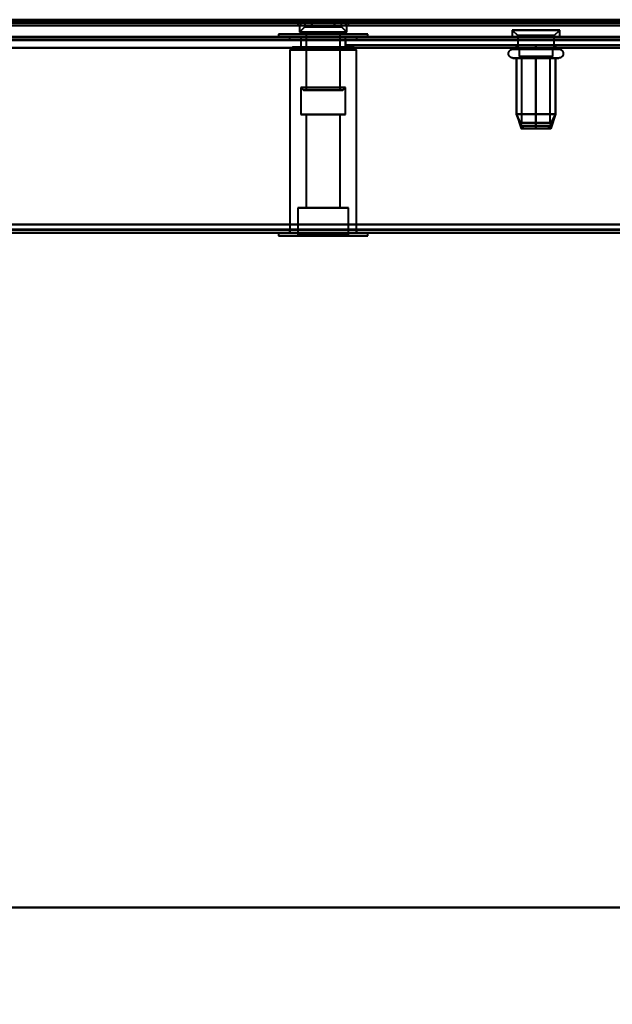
# Model space of a CAD drawing. Header units: millimetres. Extents: x -695 to 695, y -1115 to 611.
# Tile 45 of 87: x 24 to 130, y -500 to -324. Entities that reach past the tile are written whole.
import ezdxf

# ---------------------------------------------------------------- set-up
doc = ezdxf.new("R2010")
doc.units = ezdxf.units.MM
doc.layers.add('A-GENM', color=13, linetype='Continuous', lineweight=40)
doc.layers.add('G-IMPT', color=8, linetype='Continuous', lineweight=40)

# ---------------------------------------------------------------- blocks, each defined once
blk = doc.blocks.new('Nexa Toit - 700-751584-Niveau de réf_')
at = {"layer": 'A-GENM'}
for p, q in [((-655, -482.5), (655, -482.5)), ((655, -482.5), (-655, -482.5))]:
    blk.add_line(p, q, dxfattribs=at)
blk = doc.blocks.new('Maintenance r21 - Maintenance r21-751643-Niveau de réf_')
at = {"layer": 'A-GENM'}
for p, q in [((-535, -361.5), (535, -361.5)), ((535, -361.5), (-535, -361.5))]:
    blk.add_line(p, q, dxfattribs=at)
blk = doc.blocks.new('NEXA 700 CALQUES_dwg-751640-Niveau de réf_')
at = {"layer": 'G-IMPT'}
for p, q in [((73.53, -334), (73.53, -334.5)), ((73.53, -334), (73.53, -335)), ((73.53, -334), (78.03, -334)), ((78.03, -334), (73.53, -334)), ((73.53, -334), (82.53, -334)), ((73.53, -334), (82.53, -334)), ((78.03, -334), (73.53, -334)), ((74.78, -334), (74.78, -335.2)), ((74.78, -334), (74.78, -335.2)), ((74.78, -334), (81.28, -334)), ((74.78, -334), (81.28, -334)), ((79.66, -334), (74.78, -334)), ((74.78, -334), (81.28, -334)), ((74.78, -334), (81.28, -334)), ((81.28, -334), (74.78, -334)), ((81.28, -334), (74.78, -334)), ((81.28, -334), (76.41, -334)), ((78.03, -334), (82.53, -334)), ((82.53, -334), (78.03, -334)), ((82.53, -334), (78.03, -334)), ((82.53, -334), (78.03, -334)), ((81.28, -334), (79.66, -334)), ((81.28, -335.2), (81.28, -334)), ((81.28, -335.2), (81.28, -334)), ((82.53, -334.5), (82.53, -334)), ((82.53, -335), (82.53, -334)), ((-536.37, -335), (532.43, -335)), ((-500.87, -334.5), (496.93, -334.5)), ((82.53, -334.5), (73.53, -334.5)), ((82.53, -334.5), (73.53, -334.5)), ((73.53, -334.5), (78.03, -334.5)), ((73.53, -335), (78.03, -335)), ((73.53, -335), (78.03, -335)), ((82.53, -335), (73.53, -335)), ((82.53, -335), (73.53, -335)), ((73.78, -335), (73.78, -336.2)), ((73.78, -335), (73.78, -336.2)), ((73.78, -335), (80.16, -335)), ((80.16, -335), (73.78, -335)), ((73.78, -335), (82.28, -335)), ((73.78, -335), (82.28, -335)), ((82.28, -335), (73.78, -335)), ((82.28, -335), (73.78, -335)), ((74.78, -335.2), (73.78, -336.2)), ((74.78, -335.2), (73.78, -336.2)), ((74.78, -335.2), (79.66, -335.2)), ((79.66, -335.2), (74.78, -335.2)), ((74.78, -335.2), (81.28, -335.2)), ((74.78, -335.2), (81.28, -335.2)), ((81.28, -335.2), (74.78, -335.2)), ((81.28, -335.2), (74.78, -335.2)), ((75.91, -335), (82.28, -335)), ((82.28, -335), (75.91, -335)), ((76.41, -335.2), (81.28, -335.2)), ((81.28, -335.2), (76.41, -335.2)), ((78.03, -334.5), (82.53, -334.5)), ((78.03, -334.5), (82.53, -334.5)), ((78.03, -335), (82.53, -335)), ((82.28, -336.2), (81.28, -335.2)), ((82.28, -336.2), (81.28, -335.2)), ((82.28, -336.2), (82.28, -335)), ((82.28, -336.2), (82.28, -335)), ((531.93, -337), (-219.87, -337)), ((70.03, -336.55), (70.03, -337)), ((70.03, -336.55), (70.03, -337)), ((86.03, -336.55), (70.03, -336.55)), ((86.03, -336.55), (70.03, -336.55)), ((86.03, -336.55), (70.03, -336.55)), ((86.03, -336.55), (70.03, -336.55)), ((70.03, -336.55), (78.03, -336.55)), ((70.03, -336.55), (78.03, -336.55)), ((78.03, -337), (70.03, -337)), ((78.03, -337), (70.03, -337)), ((70.03, -337), (86.03, -337)), ((70.03, -337), (86.03, -337)), ((70.03, -337), (86.03, -337)), ((70.03, -337), (86.03, -337)), ((72.03, -337), (72.03, -337.5)), ((72.03, -337), (84.03, -337)), ((72.03, -337), (84.03, -337)), ((84.03, -337), (72.03, -337)), ((84.03, -337), (72.03, -337)), ((72.03, -337.5), (84.03, -337.5)), ((72.03, -337.5), (84.03, -337.5)), ((84.03, -337.5), (72.03, -337.5)), ((84.03, -337.5), (72.03, -337.5)), ((73.78, -336.2), (80.16, -336.2)), ((80.16, -336.2), (73.78, -336.2)), ((73.78, -336.2), (82.28, -336.2)), ((73.78, -336.2), (82.28, -336.2)), ((82.28, -336.2), (73.78, -336.2)), ((82.28, -336.2), (73.78, -336.2)), ((74.03, -337), (74.03, -338.85)), ((74.03, -337), (79.05, -337)), ((79.05, -337), (74.03, -337)), ((74.03, -337.5), (74.03, -338.85)), ((74.03, -337.5), (79.05, -337.5)), ((74.03, -337.5), (77.01, -337.5)), ((82.03, -337.5), (74.03, -337.5)), ((82.03, -337.5), (74.03, -337.5)), ((74.98, -336.55), (74.98, -337)), ((74.98, -336.55), (74.98, -346.55)), ((78.81, -336.55), (74.98, -336.55)), ((78.81, -336.55), (74.98, -336.55)), ((74.98, -336.55), (80.98, -336.55)), ((74.98, -336.55), (80.98, -336.55)), ((81.08, -337), (74.98, -337)), ((81.08, -337), (74.98, -337)), ((74.98, -337), (78.81, -337)), ((74.98, -337), (77.26, -337)), ((74.98, -337.5), (74.98, -346.55)), ((74.98, -337.5), (81.08, -337.5)), ((74.98, -337.5), (81.08, -337.5)), ((77.26, -337.5), (74.98, -337.5)), ((78.81, -337.5), (74.98, -337.5)), ((75.08, -336.55), (81.08, -336.55)), ((75.08, -336.55), (81.08, -336.55)), ((75.91, -336.2), (82.28, -336.2)), ((82.28, -336.2), (75.91, -336.2)), ((77.01, -337), (82.03, -337)), ((82.03, -337), (77.01, -337)), ((77.01, -337.5), (82.03, -337.5)), ((80.98, -336.55), (77.26, -336.55)), ((80.98, -336.55), (77.26, -336.55)), ((77.26, -337), (81.08, -337)), ((81.08, -337.5), (77.26, -337.5)), ((78.03, -336.55), (86.03, -336.55)), ((78.03, -336.55), (86.03, -336.55)), ((78.03, -336.55), (86.03, -336.55)), ((78.03, -336.55), (86.03, -336.55)), ((86.03, -337), (78.03, -337)), ((86.03, -337), (78.03, -337)), ((86.03, -337), (78.03, -337)), ((86.03, -337), (78.03, -337)), ((81.08, -336.55), (78.81, -336.55)), ((81.08, -336.55), (78.81, -336.55)), ((81.08, -337), (81.08, -336.55)), ((81.08, -346.55), (81.08, -336.55)), ((81.08, -346.55), (81.08, -337.5)), ((82.03, -338.85), (82.03, -337)), ((82.03, -338.85), (82.03, -337.5)), ((84.03, -337.5), (84.03, -337)), ((86.03, -337), (86.03, -336.55)), ((86.03, -337), (86.03, -336.55)), ((111.78, -335.8), (112.78, -336.8)), ((111.78, -335.8), (111.78, -337)), ((119.71, -335.8), (111.78, -335.8)), ((111.78, -335.8), (119.71, -335.8)), ((119.71, -337), (111.78, -337)), ((111.78, -337), (119.71, -337)), ((120.28, -335.8), (112.35, -335.8)), ((112.35, -335.8), (120.28, -335.8)), ((120.28, -337), (112.35, -337)), ((112.35, -337), (120.28, -337)), ((112.78, -336.8), (112.78, -339.21)), ((118.84, -336.8), (112.78, -336.8)), ((112.78, -336.8), (118.84, -336.8)), ((119.28, -336.8), (113.22, -336.8)), ((113.22, -336.8), (119.28, -336.8)), ((119.28, -336.8), (120.28, -335.8)), ((119.28, -339.21), (119.28, -336.8)), ((120.28, -337), (120.28, -335.8)), ((72.56, -338.85), (72.06, -339.35)), ((72.56, -338.85), (72.06, -339.35)), ((78.03, -338.85), (72.56, -338.85)), ((72.56, -338.85), (78.03, -338.85)), ((72.56, -338.85), (78.03, -338.85)), ((78.03, -338.85), (72.56, -338.85)), ((74.03, -338.85), (78.03, -338.85)), ((78.03, -338.85), (74.03, -338.85)), ((74.03, -338.85), (78.03, -338.85)), ((78.03, -338.85), (74.03, -338.85)), ((82.03, -338.85), (77.01, -338.85)), ((82.03, -338.85), (77.01, -338.85)), ((83.51, -338.85), (78.03, -338.85)), ((78.03, -338.85), (82.03, -338.85)), ((79.05, -338.85), (78.03, -338.85)), ((78.03, -338.85), (83.51, -338.85)), ((78.03, -338.85), (83.51, -338.85)), ((83.51, -338.85), (78.03, -338.85)), ((78.03, -338.85), (82.03, -338.85)), ((79.05, -338.85), (78.03, -338.85)), ((84.01, -339.35), (83.51, -338.85)), ((84.01, -339.35), (83.51, -338.85)), ((111.93, -339.21), (119.58, -339.21)), ((112.48, -339.21), (118.08, -339.21)), ((117.66, -339.21), (112.78, -339.21)), ((112.78, -339.21), (118.84, -339.21)), ((113.03, -339.21), (113.03, -340.5)), ((117.53, -339.21), (113.03, -339.21)), ((113.03, -339.21), (117.53, -339.21)), ((113.22, -339.21), (117.66, -339.21)), ((119.28, -339.21), (114.41, -339.21)), ((119.03, -339.21), (114.53, -339.21)), ((114.53, -339.21), (119.03, -339.21)), ((117.66, -339.21), (119.28, -339.21)), ((118.08, -339.21), (120.13, -339.21)), ((119.03, -340.5), (119.03, -339.21)), ((72.06, -339.35), (72.06, -372)), ((72.06, -339.35), (72.06, -372)), ((78.03, -339.35), (72.06, -339.35)), ((78.03, -339.35), (72.06, -339.35)), ((72.06, -339.35), (78.03, -339.35)), ((72.06, -339.35), (78.03, -339.35)), ((84.01, -339.35), (78.03, -339.35)), ((84.01, -339.35), (78.03, -339.35)), ((78.03, -339.35), (84.01, -339.35)), ((78.03, -339.35), (84.01, -339.35)), ((84.01, -372), (84.01, -339.35)), ((84.01, -372), (84.01, -339.35)), ((119.58, -340.8), (111.93, -340.8)), ((118.08, -340.8), (112.48, -340.8)), ((118.63, -340.5), (113.03, -340.5)), ((113.03, -340.5), (117.53, -340.5)), ((119.03, -340.5), (113.43, -340.5)), ((113.48, -340.5), (113.48, -352.39)), ((118.24, -340.5), (113.48, -340.5)), ((113.48, -340.5), (118.24, -340.5)), ((118.58, -340.5), (113.82, -340.5)), ((113.82, -340.5), (118.58, -340.5)), ((114.53, -340.5), (118.63, -340.5)), ((117.53, -340.5), (119.03, -340.5)), ((120.13, -340.8), (118.08, -340.8)), ((118.58, -352.39), (118.58, -340.5)), ((74.03, -346.05), (74.53, -346.55)), ((74.03, -346.05), (74.03, -350.85)), ((74.03, -346.05), (74.03, -350.85)), ((74.03, -346.05), (74.53, -346.55)), ((74.03, -346.05), (79.05, -346.05)), ((74.03, -346.05), (77.01, -346.05)), ((77.01, -346.05), (74.03, -346.05)), ((79.05, -346.05), (74.03, -346.05)), ((77.01, -346.05), (74.03, -346.05)), ((79.05, -346.05), (74.03, -346.05)), ((74.03, -346.05), (79.05, -346.05)), ((74.03, -346.05), (77.01, -346.05)), ((77.01, -346.05), (82.03, -346.05)), ((82.03, -346.05), (77.01, -346.05)), ((82.03, -346.05), (77.01, -346.05)), ((77.01, -346.05), (82.03, -346.05)), ((81.53, -346.55), (82.03, -346.05)), ((81.53, -346.55), (82.03, -346.05)), ((82.03, -350.85), (82.03, -346.05)), ((82.03, -350.85), (82.03, -346.05)), ((74.53, -346.55), (78.92, -346.55)), ((78.92, -346.55), (74.53, -346.55)), ((78.92, -346.55), (74.53, -346.55)), ((74.53, -346.55), (78.92, -346.55)), ((74.98, -346.55), (78.81, -346.55)), ((80.98, -346.55), (74.98, -346.55)), ((80.98, -346.55), (74.98, -346.55)), ((74.98, -346.55), (78.81, -346.55)), ((81.08, -346.55), (75.08, -346.55)), ((81.08, -346.55), (75.08, -346.55)), ((77.14, -346.55), (81.53, -346.55)), ((81.53, -346.55), (77.14, -346.55)), ((81.53, -346.55), (77.14, -346.55)), ((77.14, -346.55), (81.53, -346.55)), ((77.26, -346.55), (80.98, -346.55)), ((77.26, -346.55), (80.98, -346.55)), ((78.81, -346.55), (81.08, -346.55)), ((78.81, -346.55), (81.08, -346.55)), ((74.03, -350.85), (79.05, -350.85)), ((74.03, -350.85), (79.05, -350.85)), ((78.03, -350.85), (74.03, -350.85)), ((78.03, -350.85), (74.03, -350.85)), ((74.98, -350.85), (74.98, -367.55)), ((74.98, -350.85), (74.98, -367.55)), ((74.98, -350.85), (78.03, -350.85)), ((74.98, -350.85), (78.03, -350.85)), ((78.81, -350.85), (74.98, -350.85)), ((78.81, -350.85), (74.98, -350.85)), ((77.01, -350.85), (78.03, -350.85)), ((77.01, -350.85), (78.03, -350.85)), ((78.03, -350.85), (77.26, -350.85)), ((78.03, -350.85), (77.26, -350.85)), ((78.03, -350.85), (82.03, -350.85)), ((78.03, -350.85), (82.03, -350.85)), ((82.03, -350.85), (78.03, -350.85)), ((78.03, -350.85), (81.08, -350.85)), ((82.03, -350.85), (78.03, -350.85)), ((78.03, -350.85), (81.08, -350.85)), ((81.08, -350.85), (78.03, -350.85)), ((81.08, -350.85), (78.03, -350.85)), ((81.08, -367.55), (81.08, -350.85)), ((81.08, -367.55), (81.08, -350.85)), ((112.54, -350.81), (113.39, -353.39)), ((119.53, -350.81), (118.67, -353.39)), ((118.24, -352.39), (113.48, -352.39)), ((113.48, -352.39), (118.24, -352.39)), ((113.7, -352.89), (113.7, -353.39)), ((113.7, -352.89), (118.35, -352.89)), ((118.35, -352.89), (113.7, -352.89)), ((113.71, -352.89), (118.36, -352.89)), ((118.36, -352.89), (113.71, -352.89)), ((118.58, -352.39), (113.82, -352.39)), ((113.82, -352.39), (118.58, -352.39)), ((118.36, -353.39), (118.36, -352.89)), ((113.7, -353.39), (118.35, -353.39)), ((118.35, -353.39), (113.7, -353.39)), ((113.71, -353.39), (118.36, -353.39)), ((118.36, -353.39), (113.71, -353.39)), ((73.53, -367.55), (73.53, -372.35)), ((73.53, -367.55), (73.53, -372.35)), ((73.53, -367.55), (82.53, -367.55)), ((73.53, -367.55), (82.53, -367.55)), ((73.53, -367.55), (82.53, -367.55)), ((73.53, -367.55), (82.53, -367.55)), ((78.03, -367.55), (73.53, -367.55)), ((78.03, -367.55), (73.53, -367.55)), ((74.98, -367.55), (78.03, -367.55)), ((74.98, -367.55), (78.03, -367.55)), ((78.03, -367.55), (74.98, -367.55)), ((78.03, -367.55), (74.98, -367.55)), ((77.26, -367.55), (81.08, -367.55)), ((77.26, -367.55), (81.08, -367.55)), ((78.03, -367.55), (78.81, -367.55)), ((78.03, -367.55), (78.81, -367.55)), ((81.08, -367.55), (78.03, -367.55)), ((81.08, -367.55), (78.03, -367.55)), ((82.53, -367.55), (78.03, -367.55)), ((82.53, -367.55), (78.03, -367.55)), ((82.53, -367.55), (78.03, -367.55)), ((82.53, -367.55), (78.03, -367.55)), ((82.53, -372.35), (82.53, -367.55)), ((82.53, -372.35), (82.53, -367.55)), ((-220.37, -372), (532.43, -372)), ((70.03, -372), (70.03, -372.55)), ((70.03, -372), (70.03, -372.55)), ((70.03, -372), (78.03, -372)), ((70.03, -372), (78.03, -372)), ((86.03, -372), (70.03, -372)), ((86.03, -372), (70.03, -372)), ((86.03, -372), (70.03, -372)), ((86.03, -372), (70.03, -372)), ((70.03, -372.55), (86.03, -372.55)), ((70.03, -372.55), (86.03, -372.55)), ((70.03, -372.55), (86.03, -372.55)), ((70.03, -372.55), (86.03, -372.55)), ((78.03, -372.55), (70.03, -372.55)), ((78.03, -372.55), (70.03, -372.55)), ((72.03, -371.5), (72.03, -372)), ((72.03, -371.5), (72.03, -372)), ((84.03, -371.5), (72.03, -371.5)), ((84.03, -371.5), (72.03, -371.5)), ((84.03, -371.5), (72.03, -371.5)), ((84.03, -371.5), (72.03, -371.5)), ((72.03, -371.5), (84.03, -371.5)), ((72.03, -371.5), (84.03, -371.5)), ((72.03, -371.5), (84.03, -371.5)), ((72.03, -371.5), (84.03, -371.5)), ((72.03, -372), (84.03, -372)), ((72.03, -372), (84.03, -372)), ((72.03, -372), (84.03, -372)), ((72.03, -372), (84.03, -372)), ((78.03, -372), (72.06, -372)), ((78.03, -372), (72.06, -372)), ((73.53, -372.35), (73.33, -372.55)), ((73.53, -372.35), (73.33, -372.55)), ((73.33, -372.55), (78.03, -372.55)), ((73.33, -372.55), (78.03, -372.55)), ((78.03, -372.55), (73.33, -372.55)), ((78.03, -372.55), (73.33, -372.55)), ((73.53, -372.35), (78.03, -372.35)), ((73.53, -372.35), (78.03, -372.35)), ((78.03, -372.35), (73.53, -372.35)), ((78.03, -372.35), (73.53, -372.35)), ((84.01, -372), (78.03, -372)), ((84.01, -372), (78.03, -372)), ((78.03, -372), (86.03, -372)), ((78.03, -372), (86.03, -372)), ((78.03, -372), (86.03, -372)), ((78.03, -372), (86.03, -372)), ((78.03, -372.35), (82.53, -372.35)), ((78.03, -372.35), (82.53, -372.35)), ((82.53, -372.35), (78.03, -372.35)), ((82.53, -372.35), (78.03, -372.35)), ((78.03, -372.55), (82.73, -372.55)), ((78.03, -372.55), (82.73, -372.55)), ((82.73, -372.55), (78.03, -372.55)), ((82.73, -372.55), (78.03, -372.55)), ((86.03, -372.55), (78.03, -372.55)), ((86.03, -372.55), (78.03, -372.55)), ((86.03, -372.55), (78.03, -372.55)), ((86.03, -372.55), (78.03, -372.55)), ((82.73, -372.55), (82.53, -372.35)), ((82.73, -372.55), (82.53, -372.35)), ((84.03, -372), (84.03, -371.5)), ((84.03, -372), (84.03, -371.5)), ((86.03, -372.55), (86.03, -372)), ((86.03, -372.55), (86.03, -372))]:
    blk.add_line(p, q, dxfattribs=at)
at = {"layer": 'G-IMPT', "flags": 128}
for points in [[(-535.97, -334), (-268.97, -334), (-1.97, -334), (265.03, -334), (532.03, -334)], [(532.03, -334), (265.03, -334), (-1.97, -334), (-268.97, -334), (-535.97, -334)], [(531.93, -334), (264.98, -334), (-1.97, -334), (-268.92, -334), (-535.87, -334)], [(-535.87, -334), (-268.92, -334), (-1.97, -334), (264.98, -334), (531.93, -334)], [(-500.97, -334), (-251.47, -334), (-1.97, -334), (247.53, -334), (497.03, -334)], [(497.03, -334), (247.53, -334), (-1.97, -334), (-251.47, -334), (-500.97, -334)], [(-500.87, -334), (-251.42, -334), (-1.97, -334), (247.48, -334), (496.93, -334)], [(496.93, -334), (247.48, -334), (-1.97, -334), (-251.42, -334), (-500.87, -334)], [(76.01, -334), (75.5, -334), (75, -334), (74.49, -334), (73.99, -334)], [(73.99, -334), (74.49, -334), (75, -334), (75.5, -334), (76.01, -334)], [(73.99, -334.5), (73.99, -334.38), (73.99, -334.25), (73.99, -334.13), (73.99, -334)], [(73.99, -334), (74.49, -334), (75, -334), (75.5, -334), (76.01, -334)], [(76.01, -334), (75.5, -334), (75, -334), (74.49, -334), (73.99, -334)], [(73.99, -334), (73.99, -334.13), (73.99, -334.25), (73.99, -334.38), (73.99, -334.5)], [(73.99, -334), (74.49, -334), (75, -334), (75.5, -334), (76.01, -334)], [(73.99, -335), (73.99, -334.75), (73.99, -334.5), (73.99, -334.25), (73.99, -334)], [(76.01, -334), (75.5, -334), (75, -334), (74.49, -334), (73.99, -334)], [(73.99, -334), (73.99, -334.25), (73.99, -334.5), (73.99, -334.75), (73.99, -335)], [(73.99, -334), (74.49, -334), (75, -334), (75.5, -334), (76.01, -334)], [(76.01, -334), (75.5, -334), (75, -334), (74.49, -334), (73.99, -334)], [(80.05, -334), (79.04, -334), (78.03, -334), (77.02, -334), (76.01, -334)], [(76.01, -334), (77.02, -334), (78.03, -334), (79.04, -334), (80.05, -334)], [(76.01, -334.5), (76.01, -334.38), (76.01, -334.25), (76.01, -334.13), (76.01, -334)], [(76.01, -334), (77.02, -334), (78.03, -334), (79.04, -334), (80.05, -334)], [(76.01, -334), (76.01, -334.13), (76.01, -334.25), (76.01, -334.38), (76.01, -334.5)], [(76.01, -334.5), (76.01, -334.38), (76.01, -334.25), (76.01, -334.13), (76.01, -334)], [(80.05, -334), (79.04, -334), (78.03, -334), (77.02, -334), (76.01, -334)], [(76.01, -334), (76.01, -334.13), (76.01, -334.25), (76.01, -334.38), (76.01, -334.5)], [(76.01, -334), (76.01, -334.25), (76.01, -334.5), (76.01, -334.75), (76.01, -335)], [(76.01, -334), (77.02, -334), (78.03, -334), (79.04, -334), (80.05, -334)], [(76.01, -335), (76.01, -334.75), (76.01, -334.5), (76.01, -334.25), (76.01, -334)], [(80.05, -334), (79.04, -334), (78.03, -334), (77.02, -334), (76.01, -334)], [(76.01, -334), (76.01, -334.25), (76.01, -334.5), (76.01, -334.75), (76.01, -335)], [(76.01, -335), (76.01, -334.75), (76.01, -334.5), (76.01, -334.25), (76.01, -334)], [(76.01, -334), (77.02, -334), (78.03, -334), (79.04, -334), (80.05, -334)], [(80.05, -334), (79.04, -334), (78.03, -334), (77.02, -334), (76.01, -334)], [(82.07, -334), (81.57, -334), (81.06, -334), (80.56, -334), (80.05, -334)], [(80.05, -334), (80.56, -334), (81.06, -334), (81.57, -334), (82.07, -334)], [(80.05, -334), (80.05, -334.13), (80.05, -334.25), (80.05, -334.38), (80.05, -334.5)], [(80.05, -334.5), (80.05, -334.38), (80.05, -334.25), (80.05, -334.13), (80.05, -334)], [(80.05, -334.5), (80.05, -334.38), (80.05, -334.25), (80.05, -334.13), (80.05, -334)], [(80.05, -334), (80.56, -334), (81.06, -334), (81.57, -334), (82.07, -334)], [(82.07, -334), (81.57, -334), (81.06, -334), (80.56, -334), (80.05, -334)], [(80.05, -334), (80.05, -334.13), (80.05, -334.25), (80.05, -334.38), (80.05, -334.5)], [(80.05, -334), (80.05, -334.25), (80.05, -334.5), (80.05, -334.75), (80.05, -335)], [(80.05, -334), (80.56, -334), (81.06, -334), (81.57, -334), (82.07, -334)], [(80.05, -335), (80.05, -334.75), (80.05, -334.5), (80.05, -334.25), (80.05, -334)], [(82.07, -334), (81.57, -334), (81.06, -334), (80.56, -334), (80.05, -334)], [(80.05, -334), (80.05, -334.25), (80.05, -334.5), (80.05, -334.75), (80.05, -335)], [(80.05, -335), (80.05, -334.75), (80.05, -334.5), (80.05, -334.25), (80.05, -334)], [(80.05, -334), (80.56, -334), (81.06, -334), (81.57, -334), (82.07, -334)], [(82.07, -334), (81.57, -334), (81.06, -334), (80.56, -334), (80.05, -334)], [(82.07, -334), (82.07, -334.13), (82.07, -334.25), (82.07, -334.38), (82.07, -334.5)], [(82.07, -334.5), (82.07, -334.38), (82.07, -334.25), (82.07, -334.13), (82.07, -334)], [(82.07, -334), (82.07, -334.25), (82.07, -334.5), (82.07, -334.75), (82.07, -335)], [(82.07, -335), (82.07, -334.75), (82.07, -334.5), (82.07, -334.25), (82.07, -334)], [(-536.37, -334.4), (-269.17, -334.4), (-1.97, -334.4), (265.23, -334.4), (532.43, -334.4)], [(532.43, -334.4), (265.23, -334.4), (-1.97, -334.4), (-269.17, -334.4), (-536.37, -334.4)], [(532.43, -334.4), (265.23, -334.4), (-1.97, -334.4), (-269.17, -334.4), (-536.37, -334.4)], [(-536.37, -334.5), (-269.17, -334.5), (-1.97, -334.5), (265.23, -334.5), (532.43, -334.5)], [(-536.37, -335), (-269.17, -335), (-1.97, -335), (265.23, -335), (532.43, -335)], [(532.43, -335), (265.23, -335), (-1.97, -335), (-269.17, -335), (-536.37, -335)], [(-536.37, -335), (-269.17, -335), (-1.97, -335), (265.23, -335), (532.43, -335)], [(532.43, -335), (265.23, -335), (-1.97, -335), (-269.17, -335), (-536.37, -335)], [(-535.87, -334.5), (-268.92, -334.5), (-1.97, -334.5), (264.98, -334.5), (531.93, -334.5)], [(531.93, -334.5), (264.98, -334.5), (-1.97, -334.5), (-268.92, -334.5), (-535.87, -334.5)], [(-535.87, -334.5), (-268.92, -334.5), (-1.97, -334.5), (264.98, -334.5), (531.93, -334.5)], [(531.93, -334.5), (264.98, -334.5), (-1.97, -334.5), (-268.92, -334.5), (-535.87, -334.5)], [(-535.87, -334.5), (-268.92, -334.5), (-1.97, -334.5), (264.98, -334.5), (531.93, -334.5)], [(531.93, -334.5), (264.98, -334.5), (-1.97, -334.5), (-268.92, -334.5), (-535.87, -334.5)], [(-501.37, -334.4), (-251.67, -334.4), (-1.97, -334.4), (247.73, -334.4), (497.43, -334.4)], [(497.43, -334.5), (247.73, -334.5), (-1.97, -334.5), (-251.67, -334.5), (-501.37, -334.5)], [(-501.37, -335), (-251.67, -335), (-1.97, -335), (247.73, -335), (497.43, -335)], [(-501.37, -335), (-251.67, -335), (-1.97, -335), (247.73, -335), (497.43, -335)], [(497.43, -335), (247.73, -335), (-1.97, -335), (-251.67, -335), (-501.37, -335)], [(497.43, -335), (247.73, -335), (-1.97, -335), (-251.67, -335), (-501.37, -335)], [(496.93, -334.5), (247.48, -334.5), (-1.97, -334.5), (-251.42, -334.5), (-500.87, -334.5)], [(-500.87, -334.5), (-251.42, -334.5), (-1.97, -334.5), (247.48, -334.5), (496.93, -334.5)], [(496.93, -334.5), (247.48, -334.5), (-1.97, -334.5), (-251.42, -334.5), (-500.87, -334.5)], [(-500.87, -334.5), (-251.42, -334.5), (-1.97, -334.5), (247.48, -334.5), (496.93, -334.5)], [(496.93, -334.5), (247.48, -334.5), (-1.97, -334.5), (-251.42, -334.5), (-500.87, -334.5)], [(-500.87, -334.5), (-251.42, -334.5), (-1.97, -334.5), (247.48, -334.5), (496.93, -334.5)], [(-357.17, -334.4), (-179.57, -334.4), (-1.97, -334.4), (175.63, -334.4), (353.23, -334.4)], [(353.23, -334.4), (175.63, -334.4), (-1.97, -334.4), (-179.57, -334.4), (-357.17, -334.4)], [(76.01, -334.5), (75.5, -334.5), (75, -334.5), (74.49, -334.5), (73.99, -334.5)], [(73.99, -334.5), (74.49, -334.5), (75, -334.5), (75.5, -334.5), (76.01, -334.5)], [(76.01, -334.5), (75.5, -334.5), (75, -334.5), (74.49, -334.5), (73.99, -334.5)], [(73.99, -334.5), (74.49, -334.5), (75, -334.5), (75.5, -334.5), (76.01, -334.5)], [(76.01, -335), (75.5, -335), (75, -335), (74.49, -335), (73.99, -335)], [(73.99, -335), (74.49, -335), (75, -335), (75.5, -335), (76.01, -335)], [(76.01, -335), (75.5, -335), (75, -335), (74.49, -335), (73.99, -335)], [(73.99, -335), (74.49, -335), (75, -335), (75.5, -335), (76.01, -335)], [(80.05, -334.5), (79.04, -334.5), (78.03, -334.5), (77.02, -334.5), (76.01, -334.5)], [(80.05, -334.5), (79.04, -334.5), (78.03, -334.5), (77.02, -334.5), (76.01, -334.5)], [(76.01, -334.5), (77.02, -334.5), (78.03, -334.5), (79.04, -334.5), (80.05, -334.5)], [(76.01, -334.5), (77.02, -334.5), (78.03, -334.5), (79.04, -334.5), (80.05, -334.5)], [(76.01, -335), (77.02, -335), (78.03, -335), (79.04, -335), (80.05, -335)], [(80.05, -335), (79.04, -335), (78.03, -335), (77.02, -335), (76.01, -335)], [(80.05, -335), (79.04, -335), (78.03, -335), (77.02, -335), (76.01, -335)], [(76.01, -335), (77.02, -335), (78.03, -335), (79.04, -335), (80.05, -335)], [(82.07, -334.5), (81.57, -334.5), (81.06, -334.5), (80.56, -334.5), (80.05, -334.5)], [(80.05, -334.5), (80.56, -334.5), (81.06, -334.5), (81.57, -334.5), (82.07, -334.5)], [(82.07, -334.5), (81.57, -334.5), (81.06, -334.5), (80.56, -334.5), (80.05, -334.5)], [(80.05, -334.5), (80.56, -334.5), (81.06, -334.5), (81.57, -334.5), (82.07, -334.5)], [(80.05, -335), (80.56, -335), (81.06, -335), (81.57, -335), (82.07, -335)], [(82.07, -335), (81.57, -335), (81.06, -335), (80.56, -335), (80.05, -335)], [(82.07, -335), (81.57, -335), (81.06, -335), (80.56, -335), (80.05, -335)], [(80.05, -335), (80.56, -335), (81.06, -335), (81.57, -335), (82.07, -335)], [(531.93, -337), (343.98, -337), (156.03, -337), (-31.92, -337), (-219.87, -337)], [(-219.87, -337), (-31.92, -337), (156.03, -337), (343.98, -337), (531.93, -337)], [(531.93, -337), (343.98, -337), (156.03, -337), (-31.92, -337), (-219.87, -337)], [(-219.87, -337), (-31.92, -337), (156.03, -337), (343.98, -337), (531.93, -337)], [(-219.87, -337.5), (-31.92, -337.5), (156.03, -337.5), (343.98, -337.5), (531.93, -337.5)], [(531.93, -337.5), (343.98, -337.5), (156.03, -337.5), (-31.92, -337.5), (-219.87, -337.5)], [(82.03, -338.5), (82.03, -338.25), (82.03, -338), (82.03, -337.75), (82.03, -337.5)], [(82.03, -337.5), (112.03, -337.5), (142.03, -337.5), (172.03, -337.5), (202.03, -337.5)], [(202.03, -337.5), (172.03, -337.5), (142.03, -337.5), (112.03, -337.5), (82.03, -337.5)], [(82.03, -337.5), (82.03, -337.75), (82.03, -338), (82.03, -338.25), (82.03, -338.5)], [(82.03, -338.5), (82.03, -338.25), (82.03, -338), (82.03, -337.75), (82.03, -337.5)], [(82.03, -337.5), (82.03, -337.75), (82.03, -338), (82.03, -338.25), (82.03, -338.5)], [(82.03, -337.5), (112.03, -337.5), (142.03, -337.5), (172.03, -337.5), (202.03, -337.5)], [(202.03, -337.5), (172.03, -337.5), (142.03, -337.5), (112.03, -337.5), (82.03, -337.5)], [(532.43, -339), (344.23, -339), (156.03, -339), (-32.17, -339), (-220.37, -339)], [(-220.37, -339), (-32.17, -339), (156.03, -339), (344.23, -339), (532.43, -339)], [(532.43, -339), (344.23, -339), (156.03, -339), (-32.17, -339), (-220.37, -339)], [(-220.37, -339), (-32.17, -339), (156.03, -339), (344.23, -339), (532.43, -339)], [(-219.87, -337.6), (-31.92, -337.6), (156.03, -337.6), (343.98, -337.6), (531.93, -337.6)], [(-219.87, -337.6), (-31.92, -337.6), (156.03, -337.6), (343.98, -337.6), (531.93, -337.6)], [(531.93, -337.6), (343.98, -337.6), (156.03, -337.6), (-31.92, -337.6), (-219.87, -337.6)], [(531.93, -337.6), (343.98, -337.6), (156.03, -337.6), (-31.92, -337.6), (-219.87, -337.6)], [(-219.87, -337.6), (-31.92, -337.6), (156.03, -337.6), (343.98, -337.6), (531.93, -337.6)], [(531.93, -337.6), (343.98, -337.6), (156.03, -337.6), (-31.92, -337.6), (-219.87, -337.6)], [(531.93, -339), (343.98, -339), (156.03, -339), (-31.92, -339), (-219.87, -339)], [(-219.87, -339), (-31.92, -339), (156.03, -339), (343.98, -339), (531.93, -339)], [(-219.87, -339), (-31.92, -339), (156.03, -339), (343.98, -339), (531.93, -339)], [(531.93, -339), (343.98, -339), (156.03, -339), (-31.92, -339), (-219.87, -339)], [(202.03, -338.5), (172.03, -338.5), (142.03, -338.5), (112.03, -338.5), (82.03, -338.5)], [(82.03, -338.5), (112.03, -338.5), (142.03, -338.5), (172.03, -338.5), (202.03, -338.5)], [(202.03, -338.5), (172.03, -338.5), (142.03, -338.5), (112.03, -338.5), (82.03, -338.5)], [(82.03, -338.5), (112.03, -338.5), (142.03, -338.5), (172.03, -338.5), (202.03, -338.5)], [(111.93, -340.8), (111.9, -340.8), (111.87, -340.79), (111.84, -340.79), (111.8, -340.79), (111.77, -340.78), (111.74, -340.77), (111.71, -340.76), (111.68, -340.76), (111.65, -340.75), (111.62, -340.73), (111.59, -340.72), (111.57, -340.71), (111.54, -340.69), (111.51, -340.67), (111.48, -340.66), (111.46, -340.64), (111.43, -340.62), (111.41, -340.6), (111.39, -340.58), (111.36, -340.56), (111.34, -340.53), (111.32, -340.51), (111.3, -340.48), (111.28, -340.46), (111.27, -340.43), (111.25, -340.41), (111.23, -340.38), (111.22, -340.35), (111.21, -340.32), (111.19, -340.29), (111.18, -340.26), (111.17, -340.23), (111.16, -340.2), (111.16, -340.17), (111.15, -340.14), (111.15, -340.11), (111.14, -340.08), (111.14, -340.05), (111.14, -340.01), (111.14, -339.98), (111.14, -339.95), (111.14, -339.92), (111.15, -339.89), (111.15, -339.86), (111.16, -339.83), (111.17, -339.8), (111.18, -339.76), (111.19, -339.73), (111.2, -339.71), (111.21, -339.68), (111.23, -339.65), (111.24, -339.62), (111.26, -339.59), (111.27, -339.57), (111.29, -339.54), (111.31, -339.51), (111.33, -339.49), (111.35, -339.47), (111.37, -339.44), (111.4, -339.42), (111.42, -339.4), (111.44, -339.38), (111.47, -339.36), (111.5, -339.34), (111.52, -339.33), (111.55, -339.31), (111.58, -339.3), (111.61, -339.28), (111.64, -339.27), (111.67, -339.26), (111.7, -339.25), (111.73, -339.24), (111.76, -339.23), (111.79, -339.23), (111.82, -339.22), (111.85, -339.22), (111.88, -339.22), (111.91, -339.22), (111.93, -339.21)], [(111.93, -339.21), (111.93, -339.21), (111.94, -339.21), (111.96, -339.21), (111.98, -339.21), (112.01, -339.21), (112.05, -339.21), (112.09, -339.21), (112.14, -339.21), (112.19, -339.21), (112.25, -339.21), (112.32, -339.21), (112.39, -339.21), (112.47, -339.21), (112.56, -339.21), (112.65, -339.21), (112.74, -339.21), (112.84, -339.21), (112.95, -339.21), (113.06, -339.21), (113.17, -339.21), (113.29, -339.21), (113.42, -339.21), (113.55, -339.21), (113.68, -339.21), (113.82, -339.21), (113.95, -339.21), (114.1, -339.21), (114.24, -339.21), (114.39, -339.21), (114.54, -339.21), (114.7, -339.21), (114.85, -339.21), (115.01, -339.21), (115.17, -339.21), (115.33, -339.21), (115.5, -339.21), (115.66, -339.21), (115.82, -339.21), (115.99, -339.21), (116.15, -339.21), (116.31, -339.21), (116.48, -339.21), (116.64, -339.21), (116.8, -339.21), (116.96, -339.21), (117.12, -339.21), (117.28, -339.21), (117.43, -339.21), (117.59, -339.21), (117.74, -339.21), (117.88, -339.21), (118.03, -339.21), (118.17, -339.21), (118.31, -339.21), (118.44, -339.21), (118.57, -339.21), (118.7, -339.21), (118.82, -339.21), (118.94, -339.21), (119.05, -339.21), (119.16, -339.21), (119.27, -339.21), (119.36, -339.21), (119.46, -339.21), (119.54, -339.21), (119.58, -339.21)], [(112.48, -339.21), (112.4, -339.21), (112.33, -339.21), (112.26, -339.21), (112.2, -339.21), (112.14, -339.21), (112.09, -339.21), (112.05, -339.21), (112.02, -339.21), (111.99, -339.21), (111.96, -339.21), (111.94, -339.21), (111.93, -339.21), (111.93, -339.21)], [(120.13, -339.21), (120.13, -339.21), (120.12, -339.21), (120.1, -339.21), (120.08, -339.21), (120.05, -339.21), (120.01, -339.21), (119.97, -339.21), (119.92, -339.21), (119.87, -339.21), (119.81, -339.21), (119.74, -339.21), (119.67, -339.21), (119.59, -339.21), (119.5, -339.21), (119.41, -339.21), (119.32, -339.21), (119.22, -339.21), (119.11, -339.21), (119, -339.21), (118.89, -339.21), (118.77, -339.21), (118.64, -339.21), (118.51, -339.21), (118.38, -339.21), (118.25, -339.21), (118.11, -339.21), (117.96, -339.21), (117.82, -339.21), (117.67, -339.21), (117.52, -339.21), (117.36, -339.21), (117.21, -339.21), (117.05, -339.21), (116.89, -339.21), (116.73, -339.21), (116.57, -339.21), (116.4, -339.21), (116.24, -339.21), (116.07, -339.21), (115.91, -339.21), (115.75, -339.21), (115.58, -339.21), (115.42, -339.21), (115.26, -339.21), (115.1, -339.21), (114.94, -339.21), (114.78, -339.21), (114.63, -339.21), (114.47, -339.21), (114.32, -339.21), (114.18, -339.21), (114.03, -339.21), (113.89, -339.21), (113.75, -339.21), (113.62, -339.21), (113.49, -339.21), (113.36, -339.21), (113.24, -339.21), (113.12, -339.21), (113.01, -339.21), (112.9, -339.21), (112.8, -339.21), (112.7, -339.21), (112.6, -339.21), (112.52, -339.21), (112.48, -339.21)], [(116.03, -338.5), (115.16, -338.5), (114.28, -338.5), (113.41, -338.5), (112.53, -338.5)], [(112.53, -338.5), (112.53, -338.68), (112.53, -338.86), (112.53, -339.04), (112.53, -339.21)], [(112.53, -338.5), (112.53, -338.68), (112.53, -338.86), (112.53, -339.04), (112.53, -339.21)], [(112.53, -339.21), (112.53, -339.04), (112.53, -338.86), (112.53, -338.68), (112.53, -338.5)], [(112.53, -338.5), (113.41, -338.5), (114.28, -338.5), (115.16, -338.5), (116.03, -338.5)], [(112.53, -339.21), (112.53, -339.04), (112.53, -338.86), (112.53, -338.68), (112.53, -338.5)], [(116.03, -338.5), (115.16, -338.5), (114.28, -338.5), (113.41, -338.5), (112.53, -338.5)], [(112.53, -338.5), (113.41, -338.5), (114.28, -338.5), (115.16, -338.5), (116.03, -338.5)], [(112.53, -339.21), (113.41, -339.21), (114.28, -339.21), (115.16, -339.21), (116.03, -339.21)], [(116.03, -339.21), (115.16, -339.21), (114.28, -339.21), (113.41, -339.21), (112.53, -339.21)], [(116.03, -338.5), (116.91, -338.5), (117.78, -338.5), (118.66, -338.5), (119.53, -338.5)], [(116.03, -339.21), (116.03, -339.04), (116.03, -338.86), (116.03, -338.68), (116.03, -338.5)], [(119.53, -338.5), (118.66, -338.5), (117.78, -338.5), (116.91, -338.5), (116.03, -338.5)], [(116.03, -338.5), (116.03, -338.68), (116.03, -338.86), (116.03, -339.04), (116.03, -339.21)], [(116.03, -339.21), (116.03, -339.04), (116.03, -338.86), (116.03, -338.68), (116.03, -338.5)], [(116.03, -338.5), (116.03, -338.68), (116.03, -338.86), (116.03, -339.04), (116.03, -339.21)], [(116.03, -338.5), (116.91, -338.5), (117.78, -338.5), (118.66, -338.5), (119.53, -338.5)], [(119.53, -338.5), (118.66, -338.5), (117.78, -338.5), (116.91, -338.5), (116.03, -338.5)], [(119.53, -339.21), (118.66, -339.21), (117.78, -339.21), (116.91, -339.21), (116.03, -339.21)], [(116.03, -339.21), (116.91, -339.21), (117.78, -339.21), (118.66, -339.21), (119.53, -339.21)], [(119.53, -338.5), (119.53, -338.68), (119.53, -338.86), (119.53, -339.04), (119.53, -339.21)], [(119.53, -338.5), (119.53, -338.68), (119.53, -338.86), (119.53, -339.04), (119.53, -339.21)], [(119.53, -339.21), (119.53, -339.04), (119.53, -338.86), (119.53, -338.68), (119.53, -338.5)], [(119.53, -339.21), (119.53, -339.04), (119.53, -338.86), (119.53, -338.68), (119.53, -338.5)], [(119.58, -339.21), (119.66, -339.21), (119.73, -339.21), (119.8, -339.21), (119.86, -339.21), (119.92, -339.21), (119.97, -339.21), (120.01, -339.21), (120.05, -339.21), (120.08, -339.21), (120.1, -339.21), (120.12, -339.21), (120.13, -339.21), (120.13, -339.21)], [(120.13, -339.21), (120.16, -339.22), (120.19, -339.22), (120.23, -339.22), (120.26, -339.22), (120.29, -339.23), (120.32, -339.24), (120.35, -339.25), (120.38, -339.25), (120.41, -339.27), (120.44, -339.28), (120.47, -339.29), (120.5, -339.3), (120.52, -339.32), (120.55, -339.34), (120.58, -339.35), (120.6, -339.37), (120.63, -339.39), (120.65, -339.41), (120.67, -339.43), (120.7, -339.45), (120.72, -339.48), (120.74, -339.5), (120.76, -339.53), (120.78, -339.55), (120.8, -339.58), (120.81, -339.61), (120.83, -339.63), (120.84, -339.66), (120.86, -339.69), (120.87, -339.72), (120.88, -339.75), (120.89, -339.78), (120.9, -339.81), (120.9, -339.84), (120.91, -339.87), (120.91, -339.9), (120.92, -339.93), (120.92, -339.97), (120.92, -340), (120.92, -340.03), (120.92, -340.06), (120.92, -340.09), (120.91, -340.12), (120.91, -340.15), (120.9, -340.18), (120.89, -340.22), (120.88, -340.25), (120.87, -340.28), (120.86, -340.31), (120.85, -340.33), (120.84, -340.36), (120.82, -340.39), (120.8, -340.42), (120.79, -340.44), (120.77, -340.47), (120.75, -340.5), (120.73, -340.52), (120.71, -340.54), (120.69, -340.57), (120.66, -340.59), (120.64, -340.61), (120.62, -340.63), (120.59, -340.65), (120.56, -340.67), (120.54, -340.68), (120.51, -340.7), (120.48, -340.71), (120.45, -340.73), (120.42, -340.74), (120.4, -340.75), (120.37, -340.76), (120.33, -340.77), (120.3, -340.78), (120.27, -340.78), (120.24, -340.79), (120.21, -340.79), (120.18, -340.79), (120.15, -340.8), (120.13, -340.8)], [(111.93, -340.8), (111.93, -340.8), (111.94, -340.8), (111.96, -340.8), (111.98, -340.8), (112.01, -340.8), (112.05, -340.8), (112.09, -340.8), (112.14, -340.8), (112.19, -340.8), (112.25, -340.8), (112.32, -340.8), (112.39, -340.8), (112.47, -340.8), (112.48, -340.8)], [(119.58, -340.8), (119.5, -340.8), (119.41, -340.8), (119.31, -340.8), (119.21, -340.8), (119.1, -340.8), (118.99, -340.8), (118.88, -340.8), (118.76, -340.8), (118.63, -340.8), (118.5, -340.8), (118.37, -340.8), (118.23, -340.8), (118.09, -340.8), (117.95, -340.8), (117.8, -340.8), (117.65, -340.8), (117.5, -340.8), (117.35, -340.8), (117.19, -340.8), (117.03, -340.8), (116.87, -340.8), (116.71, -340.8), (116.55, -340.8), (116.39, -340.8), (116.22, -340.8), (116.06, -340.8), (115.9, -340.8), (115.73, -340.8), (115.57, -340.8), (115.41, -340.8), (115.24, -340.8), (115.08, -340.8), (114.93, -340.8), (114.77, -340.8), (114.61, -340.8), (114.46, -340.8), (114.31, -340.8), (114.16, -340.8), (114.02, -340.8), (113.88, -340.8), (113.74, -340.8), (113.61, -340.8), (113.48, -340.8), (113.35, -340.8), (113.23, -340.8), (113.11, -340.8), (113, -340.8), (112.89, -340.8), (112.79, -340.8), (112.69, -340.8), (112.6, -340.8), (112.51, -340.8), (112.43, -340.8), (112.35, -340.8), (112.28, -340.8), (112.22, -340.8), (112.16, -340.8), (112.11, -340.8), (112.07, -340.8), (112.03, -340.8), (112, -340.8), (111.97, -340.8), (111.95, -340.8), (111.94, -340.8), (111.93, -340.8), (111.93, -340.8)], [(112.48, -340.8), (112.56, -340.8), (112.65, -340.8), (112.75, -340.8), (112.85, -340.8), (112.96, -340.8), (113.07, -340.8), (113.18, -340.8), (113.3, -340.8), (113.43, -340.8), (113.56, -340.8), (113.69, -340.8), (113.83, -340.8), (113.97, -340.8), (114.11, -340.8), (114.26, -340.8), (114.41, -340.8), (114.56, -340.8), (114.71, -340.8), (114.87, -340.8), (115.03, -340.8), (115.19, -340.8), (115.35, -340.8), (115.51, -340.8), (115.67, -340.8), (115.84, -340.8), (116, -340.8), (116.16, -340.8), (116.33, -340.8), (116.49, -340.8), (116.65, -340.8), (116.82, -340.8), (116.98, -340.8), (117.14, -340.8), (117.29, -340.8), (117.45, -340.8), (117.6, -340.8), (117.75, -340.8), (117.9, -340.8), (118.04, -340.8), (118.18, -340.8), (118.32, -340.8), (118.46, -340.8), (118.59, -340.8), (118.71, -340.8), (118.83, -340.8), (118.95, -340.8), (119.06, -340.8), (119.17, -340.8), (119.27, -340.8), (119.37, -340.8), (119.46, -340.8), (119.55, -340.8), (119.63, -340.8), (119.71, -340.8), (119.78, -340.8), (119.84, -340.8), (119.9, -340.8), (119.95, -340.8), (119.99, -340.8), (120.03, -340.8), (120.07, -340.8), (120.09, -340.8), (120.11, -340.8), (120.12, -340.8), (120.13, -340.8), (120.13, -340.8)], [(116.03, -340.8), (115.16, -340.8), (114.28, -340.8), (113.41, -340.8), (112.53, -340.8)], [(112.53, -340.8), (112.53, -343.3), (112.53, -345.8), (112.53, -348.3), (112.53, -350.8)], [(112.53, -350.8), (112.53, -348.3), (112.53, -345.8), (112.53, -343.3), (112.53, -340.8)], [(112.53, -340.8), (112.53, -343.3), (112.53, -345.8), (112.53, -348.3), (112.53, -350.8)], [(112.53, -350.8), (112.53, -348.3), (112.53, -345.8), (112.53, -343.3), (112.53, -340.8)], [(112.53, -340.8), (113.41, -340.8), (114.28, -340.8), (115.16, -340.8), (116.03, -340.8)], [(116.03, -350.8), (116.03, -348.3), (116.03, -345.8), (116.03, -343.3), (116.03, -340.8)], [(116.03, -340.8), (116.91, -340.8), (117.78, -340.8), (118.66, -340.8), (119.53, -340.8)], [(119.53, -340.8), (118.66, -340.8), (117.78, -340.8), (116.91, -340.8), (116.03, -340.8)], [(116.03, -340.8), (116.03, -343.3), (116.03, -345.8), (116.03, -348.3), (116.03, -350.8)], [(116.03, -350.8), (116.03, -348.3), (116.03, -345.8), (116.03, -343.3), (116.03, -340.8)], [(116.03, -340.8), (116.03, -343.3), (116.03, -345.8), (116.03, -348.3), (116.03, -350.8)], [(119.53, -340.8), (119.53, -343.3), (119.53, -345.8), (119.53, -348.3), (119.53, -350.8)], [(119.53, -350.8), (119.53, -348.3), (119.53, -345.8), (119.53, -343.3), (119.53, -340.8)], [(119.53, -340.8), (119.53, -343.3), (119.53, -345.8), (119.53, -348.3), (119.53, -350.8)], [(119.53, -350.8), (119.53, -348.3), (119.53, -345.8), (119.53, -343.3), (119.53, -340.8)], [(120.13, -340.8), (120.13, -340.8), (120.12, -340.8), (120.1, -340.8), (120.08, -340.8), (120.05, -340.8), (120.01, -340.8), (119.97, -340.8), (119.92, -340.8), (119.87, -340.8), (119.81, -340.8), (119.74, -340.8), (119.67, -340.8), (119.59, -340.8), (119.58, -340.8)], [(116.03, -350.8), (115.16, -350.8), (114.28, -350.8), (113.41, -350.8), (112.53, -350.8)], [(112.53, -350.8), (112.82, -351.44), (113.11, -352.09), (113.4, -352.74), (113.68, -353.39)], [(113.68, -353.39), (113.4, -352.74), (113.11, -352.09), (112.82, -351.44), (112.53, -350.8)], [(112.53, -350.8), (112.82, -351.44), (113.11, -352.09), (113.4, -352.74), (113.68, -353.39)], [(113.68, -353.39), (113.4, -352.74), (113.11, -352.09), (112.82, -351.44), (112.53, -350.8)], [(112.53, -350.8), (113.41, -350.8), (114.28, -350.8), (115.16, -350.8), (116.03, -350.8)], [(112.53, -350.8), (113.41, -350.8), (114.28, -350.8), (115.16, -350.8), (116.03, -350.8)], [(116.03, -350.8), (115.16, -350.8), (114.28, -350.8), (113.41, -350.8), (112.53, -350.8)], [(116.03, -353.39), (116.03, -352.74), (116.03, -352.09), (116.03, -351.44), (116.03, -350.8)], [(116.03, -350.8), (116.91, -350.8), (117.78, -350.8), (118.66, -350.8), (119.53, -350.8)], [(119.53, -350.8), (118.66, -350.8), (117.78, -350.8), (116.91, -350.8), (116.03, -350.8)], [(116.03, -350.8), (116.03, -351.44), (116.03, -352.09), (116.03, -352.74), (116.03, -353.39)], [(116.03, -353.39), (116.03, -352.74), (116.03, -352.09), (116.03, -351.44), (116.03, -350.8)], [(116.03, -350.8), (116.03, -351.44), (116.03, -352.09), (116.03, -352.74), (116.03, -353.39)], [(119.53, -350.8), (118.66, -350.8), (117.78, -350.8), (116.91, -350.8), (116.03, -350.8)], [(116.03, -350.8), (116.91, -350.8), (117.78, -350.8), (118.66, -350.8), (119.53, -350.8)], [(119.53, -350.8), (119.24, -351.44), (118.95, -352.09), (118.66, -352.74), (118.38, -353.39)], [(118.38, -353.39), (118.66, -352.74), (118.95, -352.09), (119.24, -351.44), (119.53, -350.8)], [(119.53, -350.8), (119.24, -351.44), (118.95, -352.09), (118.66, -352.74), (118.38, -353.39)], [(118.38, -353.39), (118.66, -352.74), (118.95, -352.09), (119.24, -351.44), (119.53, -350.8)], [(531.93, -370.5), (343.98, -370.5), (156.03, -370.5), (-31.92, -370.5), (-219.87, -370.5)], [(-219.87, -370.5), (-31.92, -370.5), (156.03, -370.5), (343.98, -370.5), (531.93, -370.5)], [(531.93, -370.5), (343.98, -370.5), (156.03, -370.5), (-31.92, -370.5), (-219.87, -370.5)], [(-219.87, -370.5), (-31.92, -370.5), (156.03, -370.5), (343.98, -370.5), (531.93, -370.5)], [(-219.87, -370.5), (-31.92, -370.5), (156.03, -370.5), (343.98, -370.5), (531.93, -370.5)], [(531.93, -370.5), (343.98, -370.5), (156.03, -370.5), (-31.92, -370.5), (-219.87, -370.5)], [(531.93, -370.5), (343.98, -370.5), (156.03, -370.5), (-31.92, -370.5), (-219.87, -370.5)], [(-219.87, -370.5), (-31.92, -370.5), (156.03, -370.5), (343.98, -370.5), (531.93, -370.5)], [(-220.37, -371.4), (-32.17, -371.4), (156.03, -371.4), (344.23, -371.4), (532.43, -371.4)], [(532.43, -371.4), (344.23, -371.4), (156.03, -371.4), (-32.17, -371.4), (-220.37, -371.4)], [(-220.37, -371.4), (-32.17, -371.4), (156.03, -371.4), (344.23, -371.4), (532.43, -371.4)], [(532.43, -371.4), (344.23, -371.4), (156.03, -371.4), (-32.17, -371.4), (-220.37, -371.4)], [(-220.37, -371.4), (-32.17, -371.4), (156.03, -371.4), (344.23, -371.4), (532.43, -371.4)], [(532.43, -371.4), (344.23, -371.4), (156.03, -371.4), (-32.17, -371.4), (-220.37, -371.4)], [(-220.37, -371.5), (-32.17, -371.5), (156.03, -371.5), (344.23, -371.5), (532.43, -371.5)], [(532.43, -371.5), (344.23, -371.5), (156.03, -371.5), (-32.17, -371.5), (-220.37, -371.5)], [(532.43, -372), (344.23, -372), (156.03, -372), (-32.17, -372), (-220.37, -372)], [(-220.37, -372), (-32.17, -372), (156.03, -372), (344.23, -372), (532.43, -372)], [(532.43, -372), (344.23, -372), (156.03, -372), (-32.17, -372), (-220.37, -372)], [(-220.37, -372), (-32.17, -372), (156.03, -372), (344.23, -372), (532.43, -372)]]:
    blk.add_lwpolyline(points, dxfattribs=at)
at = {"layer": 'G-IMPT'}
for points in [[(113.68, -353.39), (113.49, -353.39), (113.3, -353.39), (113.49, -353.39), (113.68, -353.39)], [(113.68, -353.39), (113.49, -353.39), (113.39, -353.39), (113.39, -353.39)], [(113.39, -353.39), (113.39, -353.39), (113.49, -353.39), (113.68, -353.39)], [(116.03, -353.39), (115.56, -353.39), (114.66, -353.39), (113.96, -353.39), (113.68, -353.39)], [(113.68, -353.39), (113.96, -353.39), (114.66, -353.39), (115.56, -353.39), (116.03, -353.39)], [(113.68, -353.39), (113.96, -353.39), (114.66, -353.39), (115.57, -353.39), (116.03, -353.39)], [(116.03, -353.39), (115.57, -353.39), (114.66, -353.39), (113.96, -353.39), (113.68, -353.39)], [(116.03, -353.39), (116.5, -353.39), (117.4, -353.39), (118.1, -353.39), (118.38, -353.39)], [(118.38, -353.39), (118.1, -353.39), (117.4, -353.39), (116.5, -353.39), (116.03, -353.39)], [(118.38, -353.39), (118.1, -353.39), (117.4, -353.39), (116.49, -353.39), (116.03, -353.39)], [(116.03, -353.39), (116.49, -353.39), (117.4, -353.39), (118.1, -353.39), (118.38, -353.39)], [(118.38, -353.39), (118.57, -353.39), (118.76, -353.39), (118.57, -353.39), (118.38, -353.39)], [(118.38, -353.39), (118.57, -353.39), (118.67, -353.39), (118.67, -353.39)], [(118.67, -353.39), (118.67, -353.39), (118.57, -353.39), (118.38, -353.39)]]:
    blk.add_open_spline(points, degree=3, dxfattribs=at)

msp = doc.modelspace()

# ---------------------------------------------------------------- linework, layer by layer
at = {"color": 94, "lineweight": 30}
msp.add_circle((-1.97, 1), 609.6, dxfattribs=at)

# ---------------------------------------------------------------- block references
at = {"layer": 'A-GENM'}
for name in ['Nexa Toit - 700-751584-Niveau de réf_', 'Maintenance r21 - Maintenance r21-751643-Niveau de réf_']:
    msp.add_blockref(name, (0, 0), dxfattribs=at)
at = {"layer": 'G-IMPT'}
msp.add_blockref('NEXA 700 CALQUES_dwg-751640-Niveau de réf_', (0, 10), dxfattribs=at)

doc.saveas('drawing.dxf')
